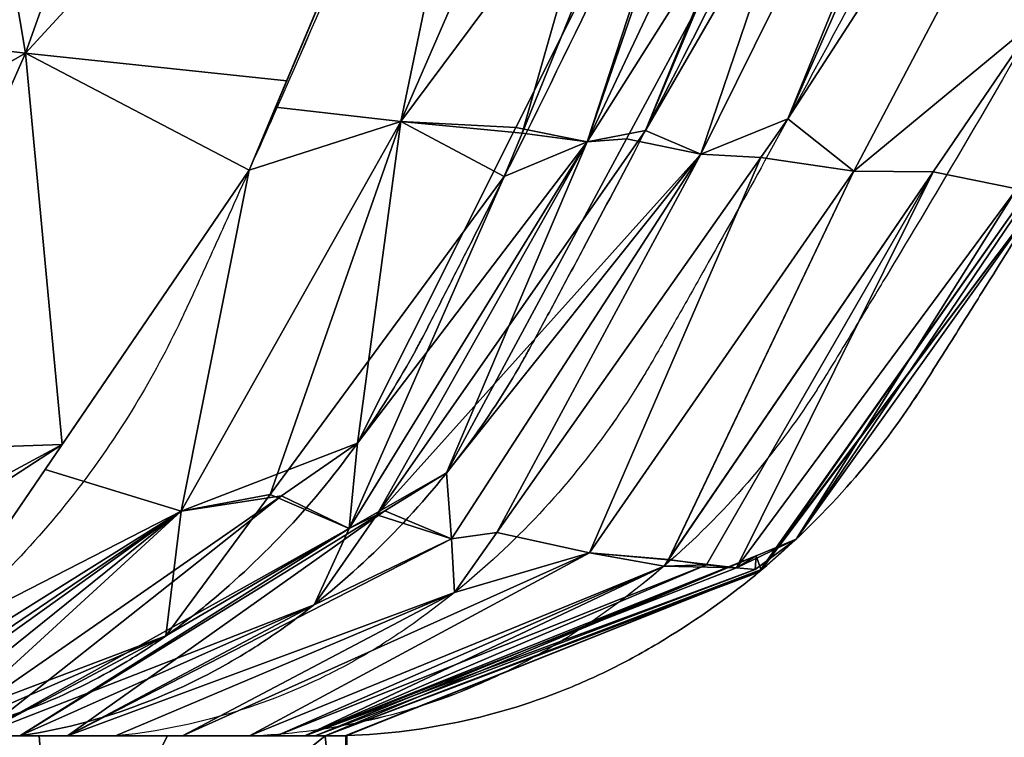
# Model space of a CAD drawing. Extents: x -10.8 to 10.8, y -12.7 to 10.3.
# Tile 17 of 44: x 2.6 to 3.9, y -12.3 to -11.3. Entities that reach past the tile are written whole.
import ezdxf

# ---------------------------------------------------------------- set-up
doc = ezdxf.new("R2010")
doc.units = 0
doc.header["$MEASUREMENT"] = 0
doc.layers.add('1', color=7, linetype='Continuous')

# ---------------------------------------------------------------- blocks, each defined once
blk = doc.blocks.new('UG_SURFACE_006')
at = {"layer": '1', "color": 9, "linetype": 'Continuous'}
for points in [[(2.551533, -12.253492, 16.52174), (2.501203, -12.253492, 16.566825), (2.437813, -12.253492, 16.590223), (2.344916, -12.253492, 16.605705)], [(2.344916, -12.253492, 16.605705), (2.752537, -12.253492, 15.930022), (2.681855, -12.253492, 16.350973), (2.551533, -12.253492, 16.52174)], [(2.863664, -12.253492, 16.264796), (2.681855, -12.253492, 16.350973), (2.752537, -12.253492, 15.930022)], [(2.752537, -12.253492, 15.930022), (2.966766, -12.253492, 15.170543), (2.966766, -12.253492, 15.776198)], [(2.966766, -12.253492, 16.101826), (2.938826, -12.253492, 16.198249), (2.863664, -12.253492, 16.264796), (2.752537, -12.253492, 15.930022)], [(2.752537, -12.253492, 15.930022), (2.966766, -12.253492, 15.776198), (2.966766, -12.253492, 16.101826)]]:
    blk.add_3dface(points, dxfattribs=at)
blk = doc.blocks.new('UG_SURFACE_015')
at = {"layer": '1', "color": 9, "linetype": 'Continuous'}
for points in [[(3.929049, -11.502791, 13.391014), (3.558167, -12.02781, 13.521869), (3.558957, -12.028441, 13.324788)], [(3.558957, -12.028441, 13.324788), (3.943784, -11.514574, 13.167012), (3.929049, -11.502791, 13.391014)], [(3.606536, -11.986242, 13.105523), (3.931986, -11.504771, 12.954351), (3.943784, -11.514574, 13.167012)], [(3.943784, -11.514574, 13.167012), (3.558957, -12.028441, 13.324788), (3.606536, -11.986242, 13.105523)], [(3.558957, -12.028441, 13.324788), (3.552321, -12.008889, 13.131234), (3.606536, -11.986242, 13.105523)], [(2.966766, -12.253492, 13.408927), (3.552321, -12.008889, 13.131234), (3.558957, -12.028441, 13.324788)], [(2.966766, -12.253492, 13.571742), (3.558957, -12.028441, 13.324788), (3.555957, -12.030938, 13.522648)], [(3.558957, -12.028441, 13.324788), (2.966766, -12.253492, 13.571742), (2.966766, -12.253492, 13.408927)], [(3.555957, -12.030938, 13.522648), (2.966766, -12.253492, 13.734555), (2.966766, -12.253492, 13.571742)], [(3.558957, -12.028441, 13.324788), (3.558167, -12.02781, 13.521869), (3.555957, -12.030938, 13.522648)]]:
    blk.add_3dface(points, dxfattribs=at)
blk = doc.blocks.new('UG_SURFACE_024')
at = {"layer": '1', "color": 9, "linetype": 'Continuous'}
for points in [[(2.551533, -12.253492, 12.989014), (2.681855, -12.253492, 13.159781), (2.752537, -12.253492, 13.580733), (2.344916, -12.253492, 12.905049)], [(2.344916, -12.253492, 12.905049), (2.437813, -12.253492, 12.920532), (2.501203, -12.253492, 12.943929), (2.551533, -12.253492, 12.989014)], [(2.752537, -12.253492, 13.580733), (2.681855, -12.253492, 13.159781), (2.863664, -12.253492, 13.245959)], [(2.966766, -12.253492, 13.734555), (2.966766, -12.253492, 14.340212), (2.752537, -12.253492, 13.580733)], [(2.966766, -12.253492, 13.408927), (2.966766, -12.253492, 13.734555), (2.752537, -12.253492, 13.580733)], [(2.752537, -12.253492, 13.580733), (2.863664, -12.253492, 13.245959), (2.938826, -12.253492, 13.312505), (2.966766, -12.253492, 13.408927)]]:
    blk.add_3dface(points, dxfattribs=at)
blk = doc.blocks.new('UG_SURFACE_031')
at = {"layer": '1', "color": 9, "linetype": 'Continuous'}
for points in [[(3.933194, -11.281404, 16.849115), (3.792602, -11.487337, 16.773072), (3.906513, -11.510503, 16.69162)], [(3.792602, -11.487337, 16.773072), (3.433, -12.014066, 16.578572), (3.525365, -12.025033, 16.499288)], [(3.525365, -12.025033, 16.499288), (3.906513, -11.510503, 16.69162), (3.792602, -11.487337, 16.773072)], [(3.606582, -11.986207, 16.405252), (3.931992, -11.504776, 16.556404), (3.906513, -11.510503, 16.69162)], [(3.906513, -11.510503, 16.69162), (3.525365, -12.025033, 16.499288), (3.606582, -11.986207, 16.405252)], [(3.606582, -11.986207, 16.405252), (3.525365, -12.025033, 16.499288), (3.550734, -12.027612, 16.442217)], [(3.550734, -12.027612, 16.442217), (3.552317, -12.008876, 16.379517), (3.606582, -11.986207, 16.405252)], [(3.552317, -12.008876, 16.379517), (3.550734, -12.027612, 16.442217), (2.953083, -12.253492, 16.149047)], [(2.953083, -12.253492, 16.149047), (2.966766, -12.253492, 16.101826), (3.552317, -12.008876, 16.379517)], [(3.427114, -12.022687, 16.575388), (2.863664, -12.253492, 16.264796), (2.938826, -12.253492, 16.198249)], [(2.938826, -12.253492, 16.198249), (3.525365, -12.025033, 16.499288), (3.427114, -12.022687, 16.575388)], [(3.550734, -12.027612, 16.442217), (3.525365, -12.025033, 16.499288), (2.938826, -12.253492, 16.198249)], [(3.525365, -12.025033, 16.499288), (3.433, -12.014066, 16.578572), (3.427114, -12.022687, 16.575388)], [(2.938826, -12.253492, 16.198249), (2.953083, -12.253492, 16.149047), (3.550734, -12.027612, 16.442217)]]:
    blk.add_3dface(points, dxfattribs=at)
blk = doc.blocks.new('UG_SURFACE_046')
at = {"layer": '1', "color": 9, "linetype": 'Continuous'}
for points in [[(4.278189, -10.360095, 17.176397), (4.082439, -10.31219, 17.209006), (3.595381, -11.415345, 16.915797)], [(3.595381, -11.415345, 16.915797), (3.68498, -11.486304, 16.838744), (4.278189, -10.360095, 17.176397)], [(4.278189, -10.360095, 17.176397), (3.68498, -11.486304, 16.838744), (3.933194, -11.281404, 16.849115)], [(3.68498, -11.486304, 16.838744), (3.792602, -11.487337, 16.773072), (3.933194, -11.281404, 16.849115)], [(3.595381, -11.415345, 16.915797), (3.558414, -11.467829, 16.893107), (3.68498, -11.486304, 16.838744)], [(3.558414, -11.467829, 16.893107), (3.19968, -11.977131, 16.672922), (3.325678, -12.004734, 16.631798)], [(3.325678, -12.004734, 16.631798), (3.68498, -11.486304, 16.838744), (3.558414, -11.467829, 16.893107)], [(3.68498, -11.486304, 16.838744), (3.325678, -12.004734, 16.631798), (3.433, -12.014066, 16.578572)], [(3.433, -12.014066, 16.578572), (3.792602, -11.487337, 16.773072), (3.68498, -11.486304, 16.838744)], [(3.325678, -12.004734, 16.631798), (3.19968, -11.977131, 16.672922), (3.142157, -12.058796, 16.637616)], [(3.325678, -12.004734, 16.631798), (2.772759, -12.253492, 16.307884), (2.863664, -12.253492, 16.264796)], [(2.772759, -12.253492, 16.307884), (3.325678, -12.004734, 16.631798), (3.142157, -12.058796, 16.637616)], [(2.863664, -12.253492, 16.264796), (3.427114, -12.022687, 16.575388), (3.325678, -12.004734, 16.631798)], [(3.427114, -12.022687, 16.575388), (3.433, -12.014066, 16.578572), (3.325678, -12.004734, 16.631798)], [(3.142157, -12.058796, 16.637616), (2.681855, -12.253492, 16.350973), (2.772759, -12.253492, 16.307884)]]:
    blk.add_3dface(points, dxfattribs=at)
blk = doc.blocks.new('UG_SURFACE_064')
at = {"layer": '1', "color": 9, "linetype": 'Continuous'}
for points in [[(3.595381, -11.415345, 16.915797), (4.082439, -10.31219, 17.209006), (4.036101, -10.335125, 17.37674)], [(4.036101, -10.335125, 17.37674), (3.476788, -11.463562, 17.011146), (3.595381, -11.415345, 16.915797)], [(3.476788, -11.463562, 17.011146), (4.036101, -10.335125, 17.37674), (3.66912, -10.898395, 17.322876)], [(3.66912, -10.898395, 17.322876), (3.375976, -11.44259, 17.11525), (3.476788, -11.463562, 17.011146)], [(3.476788, -11.463562, 17.011146), (3.558414, -11.467829, 16.893107), (3.595381, -11.415345, 16.915797)], [(3.476788, -11.463562, 17.011146), (3.375976, -11.44259, 17.11525), (3.131647, -11.896164, 16.942198)], [(3.131647, -11.896164, 16.942198), (3.138018, -11.98566, 16.787076), (3.476788, -11.463562, 17.011146)], [(3.476788, -11.463562, 17.011146), (3.138018, -11.98566, 16.787076), (3.19968, -11.977131, 16.672922)], [(3.19968, -11.977131, 16.672922), (3.558414, -11.467829, 16.893107), (3.476788, -11.463562, 17.011146)], [(3.131647, -11.896164, 16.942198), (3.047732, -11.947853, 16.881378), (3.138018, -11.98566, 16.787076)], [(3.047732, -11.947853, 16.881378), (2.551533, -12.253492, 16.52174), (2.616694, -12.253492, 16.436356)], [(2.616694, -12.253492, 16.436356), (3.138018, -11.98566, 16.787076), (3.047732, -11.947853, 16.881378)], [(3.142157, -12.058796, 16.637616), (3.138018, -11.98566, 16.787076), (2.616694, -12.253492, 16.436356)], [(3.142157, -12.058796, 16.637616), (3.19968, -11.977131, 16.672922), (3.138018, -11.98566, 16.787076)], [(2.616694, -12.253492, 16.436356), (2.681855, -12.253492, 16.350973), (3.142157, -12.058796, 16.637616)]]:
    blk.add_3dface(points, dxfattribs=at)
blk = doc.blocks.new('UG_SURFACE_076')
at = {"layer": '1', "color": 9, "linetype": 'Continuous'}
for points in [[(2.559354, -11.326259, 17.41771), (2.963757, -10.192038, 17.843278), (2.422784, -10.516604, 17.78112)], [(3.243813, -10.582342, 17.57528), (2.963757, -10.192038, 17.843278), (2.559354, -11.326259, 17.41771)], [(2.422784, -10.516604, 17.78112), (2.180967, -11.282129, 17.474512), (2.559354, -11.326259, 17.41771)], [(2.559354, -11.326259, 17.41771), (2.914393, -11.363685, 17.286035), (3.243813, -10.582342, 17.57528)], [(2.559354, -11.326259, 17.41771), (2.180967, -11.282129, 17.474512), (2.081195, -11.597981, 17.348007)], [(2.081195, -11.597981, 17.348007), (2.320113, -11.867523, 17.16333), (2.559354, -11.326259, 17.41771)], [(2.559354, -11.326259, 17.41771), (2.320113, -11.867523, 17.16333), (2.609072, -11.857725, 17.013258)], [(2.863265, -11.484953, 17.241142), (2.914393, -11.363685, 17.286035), (2.559354, -11.326259, 17.41771)], [(2.609072, -11.857725, 17.013258), (2.863265, -11.484953, 17.241142), (2.559354, -11.326259, 17.41771)], [(2.427207, -12.124427, 16.850215), (2.609072, -11.857725, 17.013258), (2.123605, -12.173228, 16.851622)], [(2.123605, -12.173228, 16.851622), (2.609072, -11.857725, 17.013258), (2.320113, -11.867523, 17.16333)]]:
    blk.add_3dface(points, dxfattribs=at)
blk = doc.blocks.new('UG_SURFACE_092')
at = {"layer": '1', "color": 9, "linetype": 'Continuous'}
for points in [[(1.518831, -12.548446, 17.314049), (2.600253, -12.548446, 16.232627), (2.344916, -12.253492, 16.605705)], [(2.344916, -12.253492, 12.905049), (2.600253, -12.548446, 13.278128), (1.518831, -12.548446, 12.196706)], [(2.344916, -12.253492, 12.905049), (2.57806, -12.253492, 13.291515), (2.600253, -12.548446, 13.278128)], [(2.600253, -12.548446, 16.232627), (2.57806, -12.253492, 16.219238), (2.344916, -12.253492, 16.605705)], [(2.752537, -12.253492, 15.930022), (2.57806, -12.253492, 16.219238), (2.600253, -12.548446, 16.232627)], [(2.600253, -12.548446, 13.278128), (2.57806, -12.253492, 13.291515), (2.752537, -12.253492, 13.580733)], [(2.966766, -12.253492, 15.170543), (2.752537, -12.253492, 15.930022), (2.600253, -12.548446, 16.232627)], [(2.600253, -12.548446, 16.232627), (2.996081, -12.548446, 14.755377), (2.966766, -12.253492, 15.170543)], [(2.966766, -12.253492, 14.340212), (2.996081, -12.548446, 14.755377), (2.600253, -12.548446, 13.278128)], [(2.600253, -12.548446, 13.278128), (2.752537, -12.253492, 13.580733), (2.966766, -12.253492, 14.340212)], [(2.996021, -12.253, 14.774239), (2.966766, -12.253492, 15.170543), (2.996081, -12.548446, 14.755377)], [(2.966766, -12.253492, 14.340212), (2.994755, -12.253021, 14.755467), (2.996081, -12.548446, 14.755377)], [(2.996081, -12.548446, 14.755377), (2.994755, -12.253021, 14.755467), (2.996021, -12.253, 14.774239)]]:
    blk.add_3dface(points, dxfattribs=at)
blk = doc.blocks.new('UG_SURFACE_108')
at = {"layer": '1', "color": 9, "linetype": 'Continuous'}
for points in [[(3.558993, -10.762016, 17.463978), (3.562473, -10.286276, 17.649548), (3.069478, -11.41907, 17.245906)], [(3.069478, -11.41907, 17.245906), (3.562473, -10.286276, 17.649548), (3.243813, -10.582342, 17.57528)], [(3.243813, -10.582342, 17.57528), (2.899297, -11.39949, 17.27278), (3.069478, -11.41907, 17.245906)], [(3.069478, -11.41907, 17.245906), (3.225459, -11.427102, 17.207203), (3.558993, -10.762016, 17.463978)], [(3.069478, -11.41907, 17.245906), (2.899297, -11.39949, 17.27278), (2.863265, -11.484953, 17.241142)], [(3.069478, -11.41907, 17.245906), (2.770876, -11.94834, 16.998516), (3.01051, -11.855722, 17.041721)], [(2.770876, -11.94834, 16.998516), (3.069478, -11.41907, 17.245906), (2.863265, -11.484953, 17.241142)], [(3.01051, -11.855722, 17.041721), (3.225459, -11.427102, 17.207203), (3.069478, -11.41907, 17.245906)], [(2.863265, -11.484953, 17.241142), (2.586098, -11.891415, 16.992662), (2.770876, -11.94834, 16.998516)], [(2.770876, -11.94834, 16.998516), (2.907469, -11.927291, 16.960486), (3.01051, -11.855722, 17.041721)], [(2.770876, -11.94834, 16.998516), (2.586098, -11.891415, 16.992662), (2.427207, -12.124427, 16.850215)], [(2.437813, -12.253492, 16.590223), (2.907469, -11.927291, 16.960486), (2.770876, -11.94834, 16.998516)], [(2.304662, -12.240139, 16.654727), (2.328746, -12.248129, 16.625398), (2.770876, -11.94834, 16.998516)], [(2.304662, -12.240139, 16.654727), (2.770876, -11.94834, 16.998516), (2.427207, -12.124427, 16.850215)], [(2.770876, -11.94834, 16.998516), (2.328746, -12.248129, 16.625398), (2.344916, -12.253492, 16.605705)], [(2.344916, -12.253492, 16.605705), (2.391365, -12.253492, 16.597963), (2.770876, -11.94834, 16.998516)], [(2.770876, -11.94834, 16.998516), (2.391365, -12.253492, 16.597963), (2.437813, -12.253492, 16.590223)]]:
    blk.add_3dface(points, dxfattribs=at)
blk = doc.blocks.new('UG_SURFACE_127')
at = {"layer": '1', "color": 9, "linetype": 'Continuous'}
for points in [[(2.422779, -10.516599, 11.729633), (2.963751, -10.192033, 11.667475), (2.559353, -11.326258, 12.093043)], [(2.559353, -11.326258, 12.093043), (2.963751, -10.192033, 11.667475), (3.243808, -10.582338, 11.935473)], [(2.559353, -11.326258, 12.093043), (2.180964, -11.282127, 12.036243), (2.422779, -10.516599, 11.729633)], [(3.243808, -10.582338, 11.935473), (2.914391, -11.363683, 12.22472), (2.559353, -11.326258, 12.093043)], [(2.081178, -11.598023, 12.162767), (2.180964, -11.282127, 12.036243), (2.559353, -11.326258, 12.093043)], [(2.559353, -11.326258, 12.093043), (2.320109, -11.867515, 12.347424), (2.081178, -11.598023, 12.162767)], [(2.609061, -11.857698, 12.497505), (2.320109, -11.867515, 12.347424), (2.559353, -11.326258, 12.093043)], [(2.559353, -11.326258, 12.093043), (2.914391, -11.363683, 12.22472), (2.863236, -11.485016, 12.269636)], [(2.559353, -11.326258, 12.093043), (2.863236, -11.485016, 12.269636), (2.609061, -11.857698, 12.497505)], [(2.07561, -12.14565, 12.615327), (2.320109, -11.867515, 12.347424), (2.609061, -11.857698, 12.497505)], [(2.609061, -11.857698, 12.497505), (2.123621, -12.173228, 12.659148), (2.07561, -12.14565, 12.615327)], [(2.123621, -12.173228, 12.659148), (2.609061, -11.857698, 12.497505), (2.427094, -12.124506, 12.660639)]]:
    blk.add_3dface(points, dxfattribs=at)
blk = doc.blocks.new('UG_SURFACE_128')
at = {"layer": '1', "color": 9, "linetype": 'Continuous'}
for points in [[(3.66912, -10.898395, 17.322876), (3.856951, -10.316648, 17.580196), (3.322723, -11.446733, 17.186226)], [(3.322723, -11.446733, 17.186226), (3.856951, -10.316648, 17.580196), (3.558993, -10.762016, 17.463978)], [(3.558993, -10.762016, 17.463978), (3.225459, -11.427102, 17.207203), (3.322723, -11.446733, 17.186226)], [(3.322723, -11.446733, 17.186226), (3.375976, -11.44259, 17.11525), (3.66912, -10.898395, 17.322876)], [(3.322723, -11.446733, 17.186226), (3.225459, -11.427102, 17.207203), (3.01051, -11.855722, 17.041721)], [(3.322723, -11.446733, 17.186226), (2.999146, -11.971544, 16.944765), (3.131647, -11.896164, 16.942198)], [(3.01051, -11.855722, 17.041721), (2.999146, -11.971544, 16.944765), (3.322723, -11.446733, 17.186226)], [(3.131647, -11.896164, 16.942198), (3.375976, -11.44259, 17.11525), (3.322723, -11.446733, 17.186226)], [(3.01051, -11.855722, 17.041721), (2.907469, -11.927291, 16.960486), (2.999146, -11.971544, 16.944765)], [(2.999146, -11.971544, 16.944765), (3.047732, -11.947853, 16.881378), (3.131647, -11.896164, 16.942198)], [(2.907469, -11.927291, 16.960486), (2.437813, -12.253492, 16.590223), (2.494673, -12.253492, 16.555981)], [(2.494673, -12.253492, 16.555981), (2.999146, -11.971544, 16.944765), (2.907469, -11.927291, 16.960486)], [(2.551533, -12.253492, 16.52174), (3.047732, -11.947853, 16.881378), (2.999146, -11.971544, 16.944765)], [(2.999146, -11.971544, 16.944765), (2.494673, -12.253492, 16.555981), (2.551533, -12.253492, 16.52174)]]:
    blk.add_3dface(points, dxfattribs=at)
blk = doc.blocks.new('UG_SURFACE_158')
at = {"layer": '1', "color": 9, "linetype": 'Continuous'}
for points in [[(3.322722, -11.446732, 12.324527), (3.234025, -11.434778, 12.29647), (3.70656, -10.272388, 11.935822)], [(3.70656, -10.272388, 11.935822), (3.856945, -10.316644, 11.930557), (3.322722, -11.446732, 12.324527)], [(3.856945, -10.316644, 11.930557), (3.882379, -10.291053, 12.039624), (3.401791, -11.43119, 12.376591)], [(3.401791, -11.43119, 12.376591), (3.322722, -11.446732, 12.324527), (3.856945, -10.316644, 11.930557)], [(3.322722, -11.446732, 12.324527), (3.401791, -11.43119, 12.376591), (3.037001, -11.953153, 12.637855)], [(3.209994, -11.493892, 12.314811), (3.234025, -11.434778, 12.29647), (3.322722, -11.446732, 12.324527)], [(3.209994, -11.493892, 12.314811), (3.322722, -11.446732, 12.324527), (2.999142, -11.971535, 12.565988)], [(3.037001, -11.953153, 12.637855), (2.999142, -11.971535, 12.565988), (3.322722, -11.446732, 12.324527)], [(2.999142, -11.971535, 12.565988), (2.891683, -11.925673, 12.563866), (3.209994, -11.493892, 12.314811)], [(2.750186, -12.117609, 12.674576), (2.891683, -11.925673, 12.563866), (2.999142, -11.971535, 12.565988)], [(2.999142, -11.971535, 12.565988), (3.037001, -11.953153, 12.637855), (2.951704, -12.075201, 12.698944)], [(2.750186, -12.117609, 12.674576), (2.999142, -11.971535, 12.565988), (2.494673, -12.253492, 12.954773)], [(2.494673, -12.253492, 12.954773), (2.999142, -11.971535, 12.565988), (2.951704, -12.075201, 12.698944)], [(2.951704, -12.075201, 12.698944), (2.551533, -12.253492, 12.989014), (2.494673, -12.253492, 12.954773)], [(2.494673, -12.253492, 12.954773), (2.437813, -12.253492, 12.920532), (2.750186, -12.117609, 12.674576)]]:
    blk.add_3dface(points, dxfattribs=at)
blk = doc.blocks.new('UG_SURFACE_173')
at = {"layer": '1', "color": 9, "linetype": 'Continuous'}
for points in [[(3.401791, -11.43119, 12.376591), (3.882379, -10.291053, 12.039624), (4.036096, -10.335122, 12.134013)], [(4.036096, -10.335122, 12.134013), (4.082436, -10.312187, 12.301749), (3.595368, -11.415365, 12.594964)], [(4.036096, -10.335122, 12.134013), (3.476787, -11.463561, 12.499608), (3.401791, -11.43119, 12.376591)], [(3.595368, -11.415365, 12.594964), (3.476787, -11.463561, 12.499608), (4.036096, -10.335122, 12.134013)], [(3.595368, -11.415365, 12.594964), (3.558416, -11.467832, 12.617644), (3.476787, -11.463561, 12.499608)], [(3.037001, -11.953153, 12.637855), (3.401791, -11.43119, 12.376591), (3.476787, -11.463561, 12.499608)], [(3.476787, -11.463561, 12.499608), (3.138014, -11.985652, 12.723679), (3.037001, -11.953153, 12.637855)], [(3.199699, -11.977149, 12.837816), (3.138014, -11.985652, 12.723679), (3.476787, -11.463561, 12.499608)], [(3.476787, -11.463561, 12.499608), (3.558416, -11.467832, 12.617644), (3.199699, -11.977149, 12.837816)], [(2.951704, -12.075201, 12.698944), (3.037001, -11.953153, 12.637855), (3.138014, -11.985652, 12.723679)], [(2.951704, -12.075201, 12.698944), (3.138014, -11.985652, 12.723679), (2.616694, -12.253492, 13.074397)], [(2.616694, -12.253492, 13.074397), (3.138014, -11.985652, 12.723679), (3.142259, -12.058704, 12.873072)], [(3.138014, -11.985652, 12.723679), (3.199699, -11.977149, 12.837816), (3.142259, -12.058704, 12.873072)], [(3.142259, -12.058704, 12.873072), (2.681855, -12.253492, 13.159781), (2.616694, -12.253492, 13.074397)], [(2.616694, -12.253492, 13.074397), (2.551533, -12.253492, 12.989014), (2.951704, -12.075201, 12.698944)]]:
    blk.add_3dface(points, dxfattribs=at)
blk = doc.blocks.new('UG_SURFACE_194')
at = {"layer": '1', "color": 9, "linetype": 'Continuous'}
for points in [[(3.595368, -11.415365, 12.594964), (4.082436, -10.312187, 12.301749), (4.278184, -10.360091, 12.334356)], [(4.278184, -10.360091, 12.334356), (3.684979, -11.486303, 12.67201), (3.595368, -11.415365, 12.594964)], [(3.933182, -11.28142, 12.661645), (3.684979, -11.486303, 12.67201), (4.278184, -10.360091, 12.334356)], [(3.933182, -11.28142, 12.661645), (3.792597, -11.487333, 12.737683), (3.684979, -11.486303, 12.67201)], [(3.684979, -11.486303, 12.67201), (3.558416, -11.467832, 12.617644), (3.595368, -11.415365, 12.594964)], [(3.325674, -12.004727, 12.878955), (3.199699, -11.977149, 12.837816), (3.558416, -11.467832, 12.617644)], [(3.558416, -11.467832, 12.617644), (3.684979, -11.486303, 12.67201), (3.325674, -12.004727, 12.878955)], [(3.432987, -12.014051, 12.932187), (3.325674, -12.004727, 12.878955), (3.684979, -11.486303, 12.67201)], [(3.684979, -11.486303, 12.67201), (3.792597, -11.487333, 12.737683), (3.432987, -12.014051, 12.932187)], [(3.142259, -12.058704, 12.873072), (3.199699, -11.977149, 12.837816), (3.325674, -12.004727, 12.878955)], [(2.863664, -12.253492, 13.245959), (2.772759, -12.253492, 13.20287), (3.325674, -12.004727, 12.878955)], [(3.142259, -12.058704, 12.873072), (3.325674, -12.004727, 12.878955), (2.772759, -12.253492, 13.20287)], [(3.325674, -12.004727, 12.878955), (3.427074, -12.022711, 12.935386), (2.863664, -12.253492, 13.245959)], [(3.325674, -12.004727, 12.878955), (3.432987, -12.014051, 12.932187), (3.427074, -12.022711, 12.935386)], [(2.772759, -12.253492, 13.20287), (2.681855, -12.253492, 13.159781), (3.142259, -12.058704, 12.873072)]]:
    blk.add_3dface(points, dxfattribs=at)
blk = doc.blocks.new('UG_SURFACE_212')
at = {"layer": '1', "color": 9, "linetype": 'Continuous'}
for points in [[(3.906512, -11.510503, 12.819135), (3.792597, -11.487333, 12.737683), (3.933182, -11.28142, 12.661645)], [(3.48492, -12.020916, 12.963977), (3.432987, -12.014051, 12.932187), (3.792597, -11.487333, 12.737683)], [(3.525361, -12.025026, 13.011465), (3.48492, -12.020916, 12.963977), (3.792597, -11.487333, 12.737683)], [(3.792597, -11.487333, 12.737683), (3.906512, -11.510503, 12.819135), (3.525361, -12.025026, 13.011465)], [(3.906512, -11.510503, 12.819135), (3.931986, -11.504771, 12.954351), (3.606536, -11.986242, 13.105523)], [(3.606536, -11.986242, 13.105523), (3.525361, -12.025026, 13.011465), (3.906512, -11.510503, 12.819135)], [(3.606536, -11.986242, 13.105523), (3.552321, -12.008889, 13.131234), (3.525361, -12.025026, 13.011465)], [(2.938826, -12.253492, 13.312505), (3.525361, -12.025026, 13.011465), (3.552321, -12.008889, 13.131234)], [(3.552321, -12.008889, 13.131234), (2.966766, -12.253492, 13.408927), (2.938826, -12.253492, 13.312505)], [(2.900472, -12.253492, 13.278548), (2.863664, -12.253492, 13.245959), (3.427074, -12.022711, 12.935386)], [(2.938826, -12.253492, 13.312505), (2.900472, -12.253492, 13.278548), (3.48492, -12.020916, 12.963977)], [(3.427074, -12.022711, 12.935386), (3.48492, -12.020916, 12.963977), (2.900472, -12.253492, 13.278548)], [(3.48492, -12.020916, 12.963977), (3.525361, -12.025026, 13.011465), (2.938826, -12.253492, 13.312505)], [(3.427074, -12.022711, 12.935386), (3.432987, -12.014051, 12.932187), (3.48492, -12.020916, 12.963977)]]:
    blk.add_3dface(points, dxfattribs=at)
blk = doc.blocks.new('UG_SURFACE_232')
at = {"layer": '1', "color": 9, "linetype": 'Continuous'}
for points in [[(3.55896, -12.028447, 16.185966), (3.558259, -12.027886, 15.988919), (3.929048, -11.502794, 16.119738)], [(3.929048, -11.502794, 16.119738), (3.943785, -11.514574, 16.343741), (3.55896, -12.028447, 16.185966)], [(3.943785, -11.514574, 16.343741), (3.931992, -11.504776, 16.556404), (3.606582, -11.986207, 16.405252)], [(3.606582, -11.986207, 16.405252), (3.55896, -12.028447, 16.185966), (3.943785, -11.514574, 16.343741)], [(3.606582, -11.986207, 16.405252), (3.552317, -12.008876, 16.379517), (3.55896, -12.028447, 16.185966)], [(3.55896, -12.028447, 16.185966), (3.552317, -12.008876, 16.379517), (2.966766, -12.253492, 16.101826)], [(2.966766, -12.253492, 16.101826), (2.966766, -12.253492, 15.939013), (3.55896, -12.028447, 16.185966)], [(3.556301, -12.03066, 15.988228), (3.55896, -12.028447, 16.185966), (2.966766, -12.253492, 15.939013)], [(2.966766, -12.253492, 15.939013), (2.966766, -12.253492, 15.776198), (3.556301, -12.03066, 15.988228)], [(3.556301, -12.03066, 15.988228), (3.558259, -12.027886, 15.988919), (3.55896, -12.028447, 16.185966)]]:
    blk.add_3dface(points, dxfattribs=at)
blk = doc.blocks.new('UG_SURFACE_240')
at = {"layer": '1', "color": 9, "linetype": 'Continuous'}
for points in [[(3.558167, -12.02781, 13.521869), (3.929049, -11.502791, 13.391014), (3.943784, -11.514574, 14.755377)], [(3.943784, -11.514574, 14.755377), (3.929048, -11.502794, 16.119738), (3.558259, -12.027886, 15.988919)], [(3.943784, -11.514574, 14.755377), (3.558959, -12.028445, 14.755377), (3.558167, -12.02781, 13.521869)], [(3.558259, -12.027886, 15.988919), (3.558959, -12.028445, 14.755377), (3.943784, -11.514574, 14.755377)], [(3.555957, -12.030938, 13.522648), (3.558167, -12.02781, 13.521869), (2.966766, -12.253492, 14.037383)], [(2.966766, -12.253492, 14.037383), (3.558167, -12.02781, 13.521869), (3.558959, -12.028445, 14.755377)], [(2.966766, -12.253492, 15.47337), (3.558259, -12.027886, 15.988919), (3.556301, -12.03066, 15.988228)], [(3.558959, -12.028445, 14.755377), (3.558259, -12.027886, 15.988919), (2.966766, -12.253492, 15.47337)], [(3.558959, -12.028445, 14.755377), (2.994749, -12.253021, 14.755377), (2.966766, -12.253492, 14.340212)], [(3.558959, -12.028445, 14.755377), (2.966766, -12.253492, 14.340212), (2.966766, -12.253492, 14.037383)], [(2.966766, -12.253492, 15.170543), (2.996021, -12.253, 14.774239), (3.558959, -12.028445, 14.755377)], [(2.966766, -12.253492, 15.47337), (2.966766, -12.253492, 15.170543), (3.558959, -12.028445, 14.755377)], [(3.556301, -12.03066, 15.988228), (2.966766, -12.253492, 15.776198), (2.966766, -12.253492, 15.47337)], [(2.966766, -12.253492, 14.037383), (2.966766, -12.253492, 13.734555), (3.555957, -12.030938, 13.522648)], [(2.996021, -12.253, 14.774239), (2.994749, -12.253021, 14.755377), (3.558959, -12.028445, 14.755377)]]:
    blk.add_3dface(points, dxfattribs=at)
blk = doc.blocks.new('UG_SURFACE_259')
at = {"layer": '1', "color": 9, "linetype": 'Continuous'}
for points in [[(3.562467, -10.286272, 11.861206), (3.70656, -10.272388, 11.935822), (3.234025, -11.434778, 12.29647)], [(3.243808, -10.582338, 11.935473), (3.562467, -10.286272, 11.861206), (3.069476, -11.419068, 12.264849)], [(3.234025, -11.434778, 12.29647), (3.069476, -11.419068, 12.264849), (3.562467, -10.286272, 11.861206)], [(3.069476, -11.419068, 12.264849), (2.899295, -11.399489, 12.237975), (3.243808, -10.582338, 11.935473)], [(2.863236, -11.485016, 12.269636), (2.899295, -11.399489, 12.237975), (3.069476, -11.419068, 12.264849)], [(2.891683, -11.925673, 12.563866), (2.770871, -11.948332, 12.512238), (3.069476, -11.419068, 12.264849)], [(2.863236, -11.485016, 12.269636), (3.069476, -11.419068, 12.264849), (2.770871, -11.948332, 12.512238)], [(3.069476, -11.419068, 12.264849), (3.209994, -11.493892, 12.314811), (2.891683, -11.925673, 12.563866)], [(3.069476, -11.419068, 12.264849), (3.234025, -11.434778, 12.29647), (3.209994, -11.493892, 12.314811)], [(2.770871, -11.948332, 12.512238), (2.586084, -11.891387, 12.518103), (2.863236, -11.485016, 12.269636)], [(2.427094, -12.124506, 12.660639), (2.586084, -11.891387, 12.518103), (2.770871, -11.948332, 12.512238)], [(2.770871, -11.948332, 12.512238), (2.891683, -11.925673, 12.563866), (2.750186, -12.117609, 12.674576)], [(2.427094, -12.124506, 12.660639), (2.770871, -11.948332, 12.512238), (2.304463, -12.240073, 12.855789)], [(2.770871, -11.948332, 12.512238), (2.328746, -12.248128, 12.885358), (2.304463, -12.240073, 12.855789)], [(2.344916, -12.253492, 12.905049), (2.328746, -12.248128, 12.885358), (2.770871, -11.948332, 12.512238)], [(2.770871, -11.948332, 12.512238), (2.391365, -12.253492, 12.91279), (2.344916, -12.253492, 12.905049)], [(2.391365, -12.253492, 12.91279), (2.770871, -11.948332, 12.512238), (2.750186, -12.117609, 12.674576)], [(2.750186, -12.117609, 12.674576), (2.437813, -12.253492, 12.920532), (2.391365, -12.253492, 12.91279)]]:
    blk.add_3dface(points, dxfattribs=at)

msp = doc.modelspace()

# ---------------------------------------------------------------- linework, layer by layer
at = {"layer": '1', "color": 43, "linetype": 'Continuous'}
for p, q in [((2.5515, -12.2535, 16.5217), (2.6819, -12.2535, 16.351)), ((2.6819, -12.2535, 13.1598), (2.5515, -12.2535, 12.989)), ((2.8637, -12.2535, 13.246), (2.6819, -12.2535, 13.1598)), ((2.6819, -12.2535, 16.351), (2.8637, -12.2535, 16.2648)), ((2.9668, -12.2535, 16.1018), (2.9668, -12.2535, 15.7762)), ((2.9668, -12.2535, 13.7346), (2.9668, -12.2535, 13.4089)), ((2.9668, -12.2535, 14.3402), (2.9668, -12.2535, 13.7346)), ((2.9668, -12.2535, 15.7762), (2.9668, -12.2535, 15.1705))]:
    msp.add_line(p, q, dxfattribs=at)
at = {"layer": '1', "color": 43, "linetype": 'Continuous', "extrusion": (-9.10631e-10, -1, 1.562e-13)}
for start, end in [(321.2242, 351.9221), (8.0779, 38.7758)]:
    msp.add_arc((0.0416, 14.7554, 12.2535), 2.9545, start, end, dxfattribs=at)
at = {"layer": '1', "color": 43, "linetype": 'Continuous', "extrusion": (-2.3024e-12, 1, -1.377e-13)}
msp.add_arc((-2.7864, 13.4089, -12.2535), 0.1804, 180, 244.639, dxfattribs=at)
at = {"layer": '1', "color": 43, "linetype": 'Continuous', "extrusion": (-2.3267e-12, 1, -1.952e-13)}
msp.add_arc((-2.7864, 16.1018, -12.2535), 0.1804, 115.361, 180, dxfattribs=at)
at = {"layer": '1', "color": 43, "linetype": 'Continuous'}
for points, knots in [([(3.5296, -2.9321, 10.3478), (3.5269, -3.344, 10.3513), (3.5235, -3.8589, 10.3552), (3.5199, -4.3995, 10.3588), (3.5191, -4.5315, 10.3596), (3.5188, -4.5636, 10.3598), (3.5189, -4.5733, 10.3598), (3.5184, -4.5829, 10.3604), (3.5167, -4.602, 10.3625), (3.5135, -4.6435, 10.3664), (3.5082, -4.7072, 10.373), (3.4951, -4.8601, 10.3892), (3.4742, -5.0894, 10.4152), (3.3703, -6.1077, 10.5443), (3.112, -7.8304, 10.8647), (2.6434, -9.8022, 11.4504), (2.2812, -10.9929, 11.9085), (2.1346, -11.4385, 12.0948), (2.1073, -11.5203, 12.1296), (2.0916, -11.5671, 12.1494), (2.0818, -11.5963, 12.1619), (2.0617, -11.6543, 12.1876), (2.0255, -11.745, 12.2339), (1.9643, -11.868, 12.3131), (1.9096, -11.9568, 12.3845), (1.8777, -12.0033, 12.4264), (1.8709, -12.013, 12.4353)], [0, 0, 0, 0, 0.130578, 0.163222, 0.171383, 0.172404, 0.173424, 0.174444, 0.175464, 0.179545, 0.187706, 0.195867, 0.228511, 0.261156, 0.522311, 0.783467, 0.914045, 0.930367, 0.938528, 0.942609, 0.946689, 0.94873, 0.963012, 0.979334, 0.995656, 1, 1, 1, 1]), ([(3.5296, -2.9321, 19.1629), (3.5269, -3.344, 19.1595), (3.5235, -3.8589, 19.1556), (3.5199, -4.3995, 19.152), (3.519, -4.5315, 19.1511), (3.5188, -4.5636, 19.1509), (3.5189, -4.5733, 19.151), (3.5184, -4.5829, 19.1504), (3.5167, -4.602, 19.1483), (3.5135, -4.6435, 19.1443), (3.5082, -4.7072, 19.1378), (3.4951, -4.8601, 19.1215), (3.4742, -5.0894, 19.0955), (3.3703, -6.1077, 18.9665), (3.112, -7.8304, 18.646), (2.6434, -9.8022, 18.0604), (2.2812, -10.9929, 17.6022), (2.1346, -11.4385, 17.4159), (2.1073, -11.5203, 17.3812), (2.0916, -11.5671, 17.3613), (2.0818, -11.5963, 17.3488), (2.0617, -11.6543, 17.3231), (2.0255, -11.745, 17.2768), (1.9643, -11.868, 17.1977), (1.9096, -11.9569, 17.1263), (1.8777, -12.0034, 17.0844), (1.8709, -12.013, 17.0755)], [0, 0, 0, 0, 0.130578, 0.163222, 0.171383, 0.172404, 0.173424, 0.174444, 0.175464, 0.179544, 0.187706, 0.195867, 0.228511, 0.261156, 0.522311, 0.783467, 0.914045, 0.930367, 0.938528, 0.942609, 0.946689, 0.948729, 0.963011, 0.979334, 0.995656, 1, 1, 1, 1]), ([(4.7204, -2.9321, 18.8528), (4.7168, -3.352, 18.8496), (4.7123, -3.877, 18.846), (4.7075, -4.4281, 18.8427), (4.7063, -4.5627, 18.8419), (4.706, -4.5955, 18.8417), (4.7061, -4.6053, 18.8417), (4.7054, -4.6151, 18.8412), (4.7032, -4.6345, 18.8392), (4.6989, -4.6766, 18.8355), (4.6918, -4.7414, 18.8295), (4.6743, -4.8968, 18.8143), (4.6462, -5.1298, 18.7902), (4.5068, -6.1643, 18.6702), (4.1603, -7.9116, 18.3723), (3.5317, -9.8935, 17.8278), (3.0459, -11.0763, 17.4019), (2.8492, -11.5166, 17.2287), (2.8125, -11.5974, 17.1964), (2.7916, -11.6436, 17.178), (2.7784, -11.6723, 17.1664), (2.7514, -11.7294, 17.1425), (2.7029, -11.818, 17.0994), (2.6207, -11.9353, 17.0258), (2.5398, -12.0253, 16.9526), (2.4716, -12.0895, 16.8906), (2.3993, -12.1475, 16.8248), (2.3289, -12.1913, 16.7608), (2.2768, -12.2166, 16.714), (2.2638, -12.2225, 16.7023)], [0, 0, 0, 0, 0.126323, 0.157903, 0.165798, 0.166785, 0.167772, 0.168759, 0.169746, 0.173694, 0.181589, 0.189484, 0.221064, 0.252645, 0.50529, 0.757935, 0.884258, 0.900048, 0.907943, 0.911891, 0.915839, 0.917812, 0.931629, 0.947419, 0.963209, 0.971105, 0.979, 0.99479, 1, 1, 1, 1]), ([(4.7204, -2.9321, 10.6579), (4.7168, -3.352, 10.6611), (4.7123, -3.877, 10.6647), (4.7075, -4.4281, 10.6681), (4.7063, -4.5627, 10.6689), (4.706, -4.5955, 10.6691), (4.7061, -4.6053, 10.669), (4.7054, -4.6151, 10.6696), (4.7032, -4.6345, 10.6715), (4.6989, -4.6766, 10.6752), (4.6918, -4.7414, 10.6813), (4.6743, -4.8968, 10.6964), (4.6462, -5.1298, 10.7206), (4.5068, -6.1643, 10.8405), (4.1603, -7.9116, 11.1385), (3.5317, -9.8935, 11.6829), (3.0458, -11.0763, 12.1088), (2.8492, -11.5166, 12.282), (2.8125, -11.5974, 12.3143), (2.7916, -11.6436, 12.3328), (2.7784, -11.6723, 12.3444), (2.7514, -11.7294, 12.3683), (2.7029, -11.818, 12.4113), (2.6207, -11.9353, 12.4849), (2.5398, -12.0253, 12.5581), (2.4716, -12.0895, 12.6202), (2.3993, -12.1475, 12.686), (2.3289, -12.1913, 12.7499), (2.2768, -12.2166, 12.7968), (2.2638, -12.2225, 12.8084)], [0, 0, 0, 0, 0.126323, 0.157903, 0.165798, 0.166785, 0.167772, 0.168759, 0.169746, 0.173694, 0.181589, 0.189484, 0.221064, 0.252645, 0.50529, 0.757935, 0.884258, 0.900048, 0.907943, 0.911891, 0.915839, 0.917812, 0.931629, 0.947419, 0.96321, 0.971105, 0.979, 0.99479, 1, 1, 1, 1]), ([(5.2725, -2.9321, 10.7499), (5.2684, -3.3557, 10.7531), (5.2634, -3.8853, 10.7566), (5.258, -4.4414, 10.7599), (5.2567, -4.5771, 10.7606), (5.2564, -4.6102, 10.7608), (5.2564, -4.6202, 10.7608), (5.2557, -4.63, 10.7613), (5.2532, -4.6495, 10.7632), (5.2484, -4.692, 10.7668), (5.2405, -4.7572, 10.7728), (5.2209, -4.9138, 10.7876), (5.1895, -5.1485, 10.8112), (5.0336, -6.1905, 10.9285), (4.6462, -7.9492, 11.2197), (3.9435, -9.9359, 11.7519), (3.4003, -11.115, 12.1682), (3.1805, -11.5528, 12.3376), (3.1395, -11.6331, 12.3691), (3.1161, -11.679, 12.3872), (3.1013, -11.7076, 12.3985), (3.0711, -11.7642, 12.4219), (3.0169, -11.8518, 12.464), (2.925, -11.9665, 12.5359), (2.8346, -12.0528, 12.6075), (2.7583, -12.1131, 12.6681), (2.6774, -12.1665, 12.7324), (2.57, -12.2191, 12.8178), (2.4815, -12.2447, 12.8871), (2.4378, -12.2535, 12.9205)], [0, 0, 0, 0, 0.125, 0.15625, 0.164062, 0.165039, 0.166016, 0.166992, 0.167969, 0.171875, 0.179688, 0.1875, 0.21875, 0.25, 0.5, 0.75, 0.875, 0.890625, 0.898438, 0.902344, 0.90625, 0.908203, 0.921875, 0.9375, 0.953125, 0.960938, 0.96875, 0.984375, 1, 1, 1, 1]), ([(2.4378, -12.2535, 16.5902), (2.4815, -12.2447, 16.6237), (2.57, -12.2191, 16.6929), (2.6774, -12.1665, 16.7783), (2.7583, -12.1131, 16.8426), (2.8346, -12.0528, 16.9033), (2.925, -11.9665, 16.9748), (3.0169, -11.8518, 17.0468), (3.0711, -11.7642, 17.0889), (3.1013, -11.7076, 17.1122), (3.1161, -11.679, 17.1236), (3.1395, -11.6331, 17.1416), (3.1805, -11.5528, 17.1732), (3.4003, -11.115, 17.3425), (3.9435, -9.9359, 17.7588), (4.6462, -7.9492, 18.2911), (5.0336, -6.1905, 18.5823), (5.1895, -5.1485, 18.6996), (5.2209, -4.9138, 18.7232), (5.2405, -4.7572, 18.738), (5.2484, -4.692, 18.7439), (5.2532, -4.6495, 18.7475), (5.2557, -4.63, 18.7494), (5.2564, -4.6202, 18.75), (5.2564, -4.6102, 18.7499), (5.2567, -4.5771, 18.7501), (5.258, -4.4414, 18.7509), (5.2634, -3.8853, 18.7542), (5.2684, -3.3557, 18.7577), (5.2725, -2.9321, 18.7608)], [0, 0, 0, 0, 0.015625, 0.03125, 0.039062, 0.046875, 0.0625, 0.078125, 0.091797, 0.09375, 0.097656, 0.101562, 0.109375, 0.125, 0.25, 0.5, 0.75, 0.78125, 0.8125, 0.820312, 0.828125, 0.832031, 0.833008, 0.833984, 0.834961, 0.835938, 0.84375, 0.875, 1, 1, 1, 1]), ([(2.5515, -12.2535, 16.5217), (2.5973, -12.2466, 16.554), (2.69, -12.2244, 16.6206), (2.8025, -12.175, 16.7028), (2.8872, -12.1237, 16.7647), (2.9671, -12.0652, 16.8231), (3.0619, -11.9805, 16.892), (3.1581, -11.867, 16.9613), (3.2149, -11.7799, 17.0018), (3.2465, -11.7234, 17.0242), (3.262, -11.6949, 17.0352), (3.2865, -11.6492, 17.0525), (3.3294, -11.5691, 17.083), (3.5597, -11.1324, 17.2459), (4.1287, -9.9549, 17.6467), (4.8648, -7.9661, 18.1591), (5.2706, -6.2023, 18.4395), (5.4338, -5.1569, 18.5523), (5.4667, -4.9214, 18.5751), (5.4873, -4.7644, 18.5893), (5.4955, -4.6989, 18.595), (5.5005, -4.6563, 18.5985), (5.5032, -4.6367, 18.6004), (5.5039, -4.6268, 18.6009), (5.5039, -4.6168, 18.6008), (5.5042, -4.5836, 18.601), (5.5056, -4.4474, 18.6018), (5.5112, -3.8891, 18.6049), (5.5165, -3.3574, 18.6083), (5.5208, -2.9321, 18.6113)], [0, 0, 0, 0, 0.015625, 0.03125, 0.039062, 0.046875, 0.0625, 0.078125, 0.091797, 0.09375, 0.097656, 0.101562, 0.109375, 0.125, 0.25, 0.5, 0.75, 0.78125, 0.8125, 0.820312, 0.828125, 0.832031, 0.833008, 0.833984, 0.834961, 0.835938, 0.84375, 0.875, 1, 1, 1, 1]), ([(5.5208, -2.9321, 10.8994), (5.5165, -3.3574, 10.9024), (5.5112, -3.8891, 10.9058), (5.5056, -4.4474, 10.909), (5.5042, -4.5836, 10.9097), (5.5039, -4.6168, 10.9099), (5.5039, -4.6268, 10.9099), (5.5032, -4.6367, 10.9104), (5.5005, -4.6563, 10.9122), (5.4955, -4.6989, 10.9157), (5.4873, -4.7644, 10.9214), (5.4667, -4.9214, 10.9357), (5.4338, -5.1569, 10.9584), (5.2706, -6.2023, 11.0713), (4.8648, -7.9661, 11.3517), (4.1287, -9.9549, 11.864), (3.5597, -11.1324, 12.2648), (3.3294, -11.5691, 12.4278), (3.2865, -11.6492, 12.4582), (3.262, -11.6949, 12.4756), (3.2465, -11.7234, 12.4865), (3.2149, -11.7799, 12.509), (3.1581, -11.867, 12.5495), (3.0619, -11.9805, 12.6187), (2.9671, -12.0652, 12.6876), (2.8872, -12.1237, 12.746), (2.8025, -12.175, 12.8079), (2.69, -12.2244, 12.8902), (2.5973, -12.2466, 12.9568), (2.5515, -12.2535, 12.989)], [0, 0, 0, 0, 0.125, 0.15625, 0.164062, 0.165039, 0.166016, 0.166992, 0.167969, 0.171875, 0.179688, 0.1875, 0.21875, 0.25, 0.5, 0.75, 0.875, 0.890625, 0.898438, 0.902344, 0.90625, 0.908203, 0.921875, 0.9375, 0.953125, 0.960938, 0.96875, 0.984375, 1, 1, 1, 1]), ([(5.8053, -2.9321, 18.2385), (5.8008, -3.3593, 18.2358), (5.7952, -3.8934, 18.2327), (5.7893, -4.4542, 18.2299), (5.7879, -4.5911, 18.2292), (5.7875, -4.6244, 18.2291), (5.7875, -4.6345, 18.2291), (5.7868, -4.6444, 18.2286), (5.784, -4.6641, 18.227), (5.7787, -4.7068, 18.2238), (5.77, -4.7725, 18.2187), (5.7484, -4.9302, 18.2058), (5.7138, -5.1666, 18.1853), (5.5421, -6.2158, 18.0833), (5.1152, -7.9855, 17.83), (4.3409, -9.9767, 17.3672), (3.7424, -11.1523, 17.0052), (3.5001, -11.5878, 16.8579), (3.455, -11.6676, 16.8305), (3.4292, -11.7132, 16.8148), (3.4129, -11.7416, 16.8049), (3.3797, -11.7979, 16.7846), (3.3199, -11.8844, 16.748), (3.2187, -11.9966, 16.6854), (3.119, -12.0794, 16.6232), (3.035, -12.1359, 16.5705), (2.9459, -12.1848, 16.5145), (2.8275, -12.2304, 16.4403), (2.73, -12.2488, 16.3801), (2.6819, -12.2535, 16.351)], [0, 0, 0, 0, 0.125, 0.15625, 0.164062, 0.165039, 0.166016, 0.166992, 0.167969, 0.171875, 0.179688, 0.1875, 0.21875, 0.25, 0.5, 0.75, 0.875, 0.890625, 0.898438, 0.902344, 0.90625, 0.908203, 0.921875, 0.9375, 0.953125, 0.960938, 0.96875, 0.984375, 1, 1, 1, 1]), ([(5.8053, -2.9321, 11.2722), (5.8008, -3.3593, 11.2749), (5.7952, -3.8934, 11.278), (5.7893, -4.4542, 11.2809), (5.7879, -4.5911, 11.2815), (5.7875, -4.6244, 11.2817), (5.7875, -4.6345, 11.2817), (5.7868, -4.6444, 11.2821), (5.784, -4.6641, 11.2838), (5.7787, -4.7068, 11.2869), (5.77, -4.7725, 11.2921), (5.7484, -4.9302, 11.3049), (5.7138, -5.1666, 11.3255), (5.5421, -6.2158, 11.4275), (5.1152, -7.9855, 11.6807), (4.3409, -9.9767, 12.1435), (3.7424, -11.1523, 12.5056), (3.5001, -11.5878, 12.6528), (3.455, -11.6676, 12.6803), (3.4292, -11.7132, 12.696), (3.4129, -11.7416, 12.7059), (3.3797, -11.7978, 12.7261), (3.3199, -11.8844, 12.7627), (3.2187, -11.9966, 12.8253), (3.119, -12.0794, 12.8875), (3.035, -12.1359, 12.9403), (2.9459, -12.1848, 12.9962), (2.8275, -12.2304, 13.0705), (2.73, -12.2488, 13.1307), (2.6819, -12.2535, 13.1598)], [0, 0, 0, 0, 0.125, 0.15625, 0.164062, 0.165039, 0.166016, 0.166992, 0.167969, 0.171875, 0.179688, 0.1875, 0.21875, 0.25, 0.5, 0.75, 0.875, 0.890625, 0.898438, 0.902344, 0.90625, 0.908203, 0.921875, 0.9375, 0.953125, 0.960938, 0.96875, 0.984375, 1, 1, 1, 1]), ([(6.2021, -2.9321, 11.4603), (6.1974, -3.362, 11.4629), (6.1914, -3.8994, 11.4658), (6.1851, -4.4637, 11.4685), (6.1836, -4.6015, 11.4691), (6.1832, -4.6351, 11.4693), (6.1832, -4.6451, 11.4693), (6.1824, -4.6551, 11.4697), (6.1794, -4.6749, 11.4713), (6.1738, -4.7179, 11.4742), (6.1645, -4.7839, 11.4791), (6.1413, -4.9424, 11.4913), (6.1043, -5.18, 11.5107), (5.9208, -6.2346, 11.6072), (5.4646, -8.0125, 11.8468), (4.637, -10.0071, 12.2846), (3.9972, -11.1801, 12.6271), (3.7383, -11.6138, 12.7664), (3.69, -11.6933, 12.7924), (3.6624, -11.7387, 12.8072), (3.6451, -11.7669, 12.8166), (3.6095, -11.8229, 12.8357), (3.5456, -11.9087, 12.8704), (3.4375, -12.019, 12.9296), (3.331, -12.0991, 12.9884), (3.2411, -12.1528, 13.0383), (3.1459, -12.1984, 13.0912), (3.0193, -12.2388, 13.1615), (2.9151, -12.2518, 13.2184), (2.8637, -12.2535, 13.246)], [0, 0, 0, 0, 0.125, 0.15625, 0.164062, 0.165039, 0.166016, 0.166992, 0.167969, 0.171875, 0.179688, 0.1875, 0.21875, 0.25, 0.5, 0.75, 0.875, 0.890625, 0.898438, 0.902344, 0.90625, 0.908203, 0.921875, 0.9375, 0.953125, 0.960938, 0.96875, 0.984375, 1, 1, 1, 1]), ([(6.2021, -2.9321, 18.0504), (6.1974, -3.362, 18.0479), (6.1914, -3.8994, 18.0449), (6.1851, -4.4637, 18.0422), (6.1836, -4.6015, 18.0416), (6.1832, -4.6351, 18.0414), (6.1832, -4.6451, 18.0415), (6.1824, -4.6551, 18.0411), (6.1794, -4.6749, 18.0395), (6.1738, -4.7179, 18.0365), (6.1645, -4.7839, 18.0316), (6.1413, -4.9424, 18.0195), (6.1043, -5.18, 18), (5.9208, -6.2346, 17.9036), (5.4646, -8.0125, 17.664), (4.637, -10.0071, 17.2261), (3.9972, -11.1801, 16.8837), (3.7383, -11.6138, 16.7444), (3.69, -11.6933, 16.7184), (3.6624, -11.7387, 16.7035), (3.6451, -11.7669, 16.6942), (3.6095, -11.8229, 16.675), (3.5456, -11.9087, 16.6404), (3.4375, -12.019, 16.5812), (3.331, -12.0992, 16.5223), (3.2411, -12.1528, 16.4724), (3.1459, -12.1985, 16.4195), (3.0193, -12.2389, 16.3493), (2.9151, -12.2518, 16.2923), (2.8637, -12.2535, 16.2648)], [0, 0, 0, 0, 0.125, 0.15625, 0.164062, 0.165039, 0.166016, 0.166992, 0.167969, 0.171875, 0.179688, 0.1875, 0.21875, 0.25, 0.5, 0.75, 0.875, 0.890625, 0.898438, 0.902344, 0.90625, 0.908203, 0.921875, 0.9375, 0.953125, 0.960938, 0.96875, 0.984375, 1, 1, 1, 1]), ([(2.9668, -12.2535, 15.7762), (3.0201, -12.2535, 15.7948), (3.1281, -12.2436, 15.8333), (3.2593, -12.2062, 15.8808), (3.358, -12.1625, 15.9166), (3.4511, -12.1104, 15.9504), (3.5615, -12.0317, 15.9902), (3.6736, -11.9225, 16.0302), (3.7399, -11.8371, 16.0536), (3.7768, -11.7813, 16.0666), (3.7947, -11.7531, 16.0729), (3.8233, -11.7078, 16.083), (3.8733, -11.6286, 16.1005), (4.1418, -11.1959, 16.1947), (4.8049, -10.0244, 16.4264), (5.6627, -8.0278, 16.7225), (6.1356, -6.2453, 16.8845), (6.3258, -5.1877, 16.9497), (6.3642, -4.9493, 16.9629), (6.3882, -4.7904, 16.9711), (6.3978, -4.7241, 16.9744), (6.4036, -4.681, 16.9764), (6.4067, -4.6612, 16.9775), (6.4076, -4.6512, 16.9778), (6.4076, -4.6411, 16.9778), (6.4079, -4.6074, 16.9779), (6.4095, -4.4692, 16.9783), (6.416, -3.9029, 16.9801), (6.4222, -3.3635, 16.9821), (6.4272, -2.9321, 16.9838)], [0, 0, 0, 0, 0.015625, 0.03125, 0.039062, 0.046875, 0.0625, 0.078125, 0.091797, 0.09375, 0.097656, 0.101562, 0.109375, 0.125, 0.25, 0.5, 0.75, 0.78125, 0.8125, 0.820312, 0.828125, 0.832031, 0.833008, 0.833984, 0.834961, 0.835938, 0.84375, 0.875, 1, 1, 1, 1]), ([(2.9668, -12.2535, 13.7346), (3.0201, -12.2535, 13.7159), (3.1281, -12.2436, 13.6774), (3.2593, -12.2062, 13.6299), (3.358, -12.1625, 13.5941), (3.4511, -12.1104, 13.5604), (3.5615, -12.0317, 13.5206), (3.6736, -11.9225, 13.4805), (3.7399, -11.8371, 13.4571), (3.7767, -11.7813, 13.4441), (3.7947, -11.7531, 13.4378), (3.8233, -11.7078, 13.4278), (3.8733, -11.6286, 13.4102), (4.1418, -11.1959, 13.316), (4.8049, -10.0244, 13.0844), (5.6627, -8.0278, 12.7883), (6.1356, -6.2453, 12.6263), (6.3258, -5.1877, 12.561), (6.3642, -4.9493, 12.5479), (6.3882, -4.7904, 12.5396), (6.3978, -4.7241, 12.5363), (6.4036, -4.681, 12.5343), (6.4067, -4.6612, 12.5333), (6.4076, -4.6512, 12.533), (6.4076, -4.6411, 12.533), (6.4079, -4.6074, 12.5329), (6.4095, -4.4692, 12.5325), (6.416, -3.9029, 12.5306), (6.4222, -3.3635, 12.5287), (6.4272, -2.9321, 12.5269)], [0, 0, 0, 0, 0.015625, 0.03125, 0.039062, 0.046875, 0.0625, 0.078125, 0.091797, 0.09375, 0.097656, 0.101562, 0.109375, 0.125, 0.25, 0.5, 0.75, 0.78125, 0.8125, 0.820312, 0.828125, 0.832031, 0.833008, 0.833984, 0.834961, 0.835938, 0.84375, 0.875, 1, 1, 1, 1]), ([(6.4272, -2.9321, 11.8161), (6.4222, -3.3635, 11.8184), (6.416, -3.9029, 11.821), (6.4095, -4.4692, 11.8234), (6.4079, -4.6074, 11.824), (6.4076, -4.6411, 11.8241), (6.4076, -4.6512, 11.8241), (6.4067, -4.6612, 11.8244), (6.4036, -4.681, 11.8259), (6.3978, -4.7241, 11.8285), (6.3882, -4.7904, 11.8328), (6.3642, -4.9493, 11.8437), (6.3258, -5.1877, 11.8611), (6.1356, -6.2453, 11.9471), (5.6627, -8.0278, 12.1608), (4.8049, -10.0244, 12.5514), (4.1418, -11.1959, 12.8569), (3.8733, -11.6286, 12.9811), (3.8233, -11.7078, 13.0043), (3.7947, -11.7531, 13.0175), (3.7767, -11.7813, 13.0259), (3.7399, -11.8371, 13.043), (3.6736, -11.9225, 13.0739), (3.5615, -12.0317, 13.1267), (3.4511, -12.1104, 13.1792), (3.358, -12.1625, 13.2237), (3.2593, -12.2062, 13.2709), (3.1281, -12.2436, 13.3336), (3.0201, -12.2535, 13.3844), (2.9668, -12.2535, 13.4089)], [0, 0, 0, 0, 0.125, 0.15625, 0.164062, 0.165039, 0.166016, 0.166992, 0.167969, 0.171875, 0.179688, 0.1875, 0.21875, 0.25, 0.5, 0.75, 0.875, 0.890625, 0.898438, 0.902344, 0.90625, 0.908203, 0.921875, 0.9375, 0.953125, 0.960938, 0.96875, 0.984375, 1, 1, 1, 1]), ([(6.4272, -2.9321, 17.6947), (6.4222, -3.3635, 17.6924), (6.416, -3.9029, 17.6898), (6.4095, -4.4692, 17.6874), (6.4079, -4.6074, 17.6868), (6.4076, -4.6411, 17.6867), (6.4076, -4.6512, 17.6867), (6.4067, -4.6612, 17.6863), (6.4036, -4.681, 17.6849), (6.3978, -4.7241, 17.6823), (6.3882, -4.7904, 17.6779), (6.3642, -4.9493, 17.667), (6.3258, -5.1877, 17.6497), (6.1356, -6.2453, 17.5637), (5.6627, -8.0278, 17.3499), (4.8049, -10.0244, 16.9594), (4.1418, -11.1959, 16.6539), (3.8733, -11.6286, 16.5296), (3.8233, -11.7078, 16.5064), (3.7947, -11.7531, 16.4932), (3.7768, -11.7813, 16.4849), (3.7399, -11.8371, 16.4678), (3.6736, -11.9225, 16.4369), (3.5615, -12.0317, 16.3841), (3.4511, -12.1104, 16.3316), (3.358, -12.1625, 16.287), (3.2593, -12.2062, 16.2398), (3.1281, -12.2436, 16.1772), (3.0201, -12.2535, 16.1264), (2.9668, -12.2535, 16.1018)], [0, 0, 0, 0, 0.125, 0.15625, 0.164062, 0.165039, 0.166016, 0.166992, 0.167969, 0.171875, 0.179688, 0.1875, 0.21875, 0.25, 0.5, 0.75, 0.875, 0.890625, 0.898438, 0.902344, 0.90625, 0.908203, 0.921875, 0.9375, 0.953125, 0.960938, 0.96875, 0.984375, 1, 1, 1, 1])]:
    msp.add_open_spline(points, degree=3, knots=knots, dxfattribs=at)
msp.add_open_spline([(2.9668, -12.2535, 14.3402), (3.0059, -12.2535, 14.6156), (3.0059, -12.2535, 14.8951), (2.9668, -12.2535, 15.1705)], degree=3, dxfattribs=at)

# ---------------------------------------------------------------- block references
for name in ['UG_SURFACE_076', 'UG_SURFACE_127', 'UG_SURFACE_108', 'UG_SURFACE_259', 'UG_SURFACE_128', 'UG_SURFACE_158', 'UG_SURFACE_064', 'UG_SURFACE_173', 'UG_SURFACE_046', 'UG_SURFACE_194', 'UG_SURFACE_031', 'UG_SURFACE_212', 'UG_SURFACE_015', 'UG_SURFACE_232', 'UG_SURFACE_240', 'UG_SURFACE_092', 'UG_SURFACE_006', 'UG_SURFACE_024']:
    msp.add_blockref(name, (0, 0))

doc.saveas('drawing.dxf')
